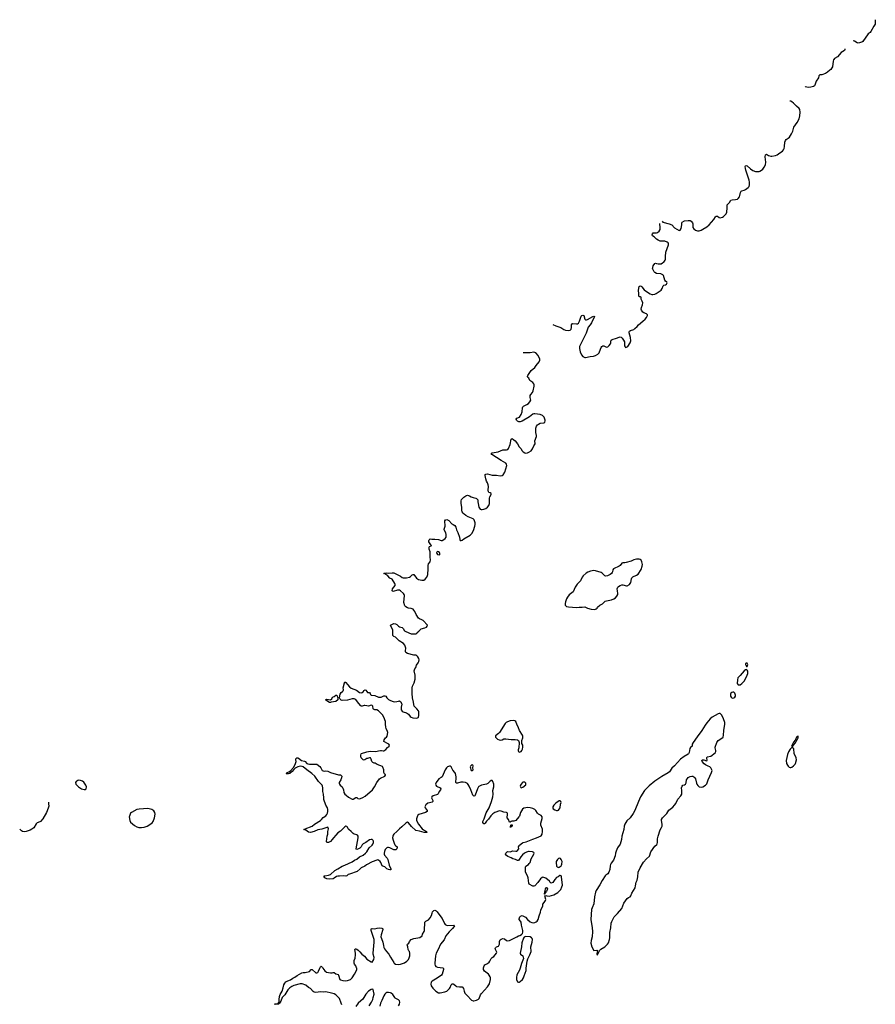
# Model space of a CAD drawing. Header units: inches. Extents: x 1449224 to 1618377, y 389895 to 532950.
# Tile 72 of 105: x 1514429 to 1533268, y 509204 to 530887. Entities that reach past the tile are written whole.
import ezdxf

# ---------------------------------------------------------------- set-up
doc = ezdxf.new("R2010")
doc.units = ezdxf.units.IN
doc.header["$MEASUREMENT"] = 0
for name, color, linetype in [('B5511', 7, 'Continuous'), ('B5520', 7, 'Continuous'), ('B5521', 7, 'Continuous'), ('B5522', 7, 'Continuous'), ('B5531', 7, 'Continuous'), ('B5532', 7, 'Continuous'), ('B5533', 7, 'Continuous')]:
    doc.layers.add(name, color=color, linetype=linetype)

msp = doc.modelspace()

# ---------------------------------------------------------------- linework, layer by layer
at = {"layer": 'B5511', "color": 6, "elevation": 700}
for points in [[(1515730, 514139), (1515707, 514133), (1515685, 514115), (1515670, 514108), (1515661, 514090), (1515667, 514050), (1515721, 513990), (1515790, 513949), (1515849, 513931), (1515870, 513931), (1515889, 513951), (1515898, 513990), (1515887, 514030), (1515838, 514098), (1515810, 514117), (1515770, 514132)], [(1517250, 513514), (1517056, 513504), (1517010, 513494), (1516890, 513430), (1516870, 513410), (1516859, 513390), (1516844, 513350), (1516842, 513330), (1516851, 513251), (1516872, 513212), (1516958, 513138), (1517010, 513110), (1517050, 513099), (1517076, 513096), (1517110, 513096), (1517170, 513107), (1517232, 513128), (1517297, 513163), (1517342, 513198), (1517366, 513230), (1517399, 513310), (1517411, 513389), (1517403, 513430), (1517383, 513463), (1517362, 513482), (1517336, 513496)]]:
    msp.add_lwpolyline(points, close=True, dxfattribs=at)
msp.add_lwpolyline([(1515060, 513656), (1515065, 513615), (1515069, 513570), (1515056, 513524), (1515016, 513424), (1514935, 513285), (1514890, 513233), (1514870, 513219), (1514810, 513197), (1514790, 513181), (1514739, 513090), (1514699, 513061), (1514659, 513041), (1514570, 513007), (1514530, 513002), (1514490, 513010), (1514470, 513022), (1514429, 513057)], dxfattribs=at)
at = {"layer": 'B5520', "color": 6, "elevation": 600}
for points in [[(1520050, 509202), (1520046, 509210), (1520050, 509216), (1520090, 509213), (1520110, 509216), (1520143, 509250), (1520140, 509310), (1520146, 509374), (1520164, 509416), (1520208, 509492), (1520230, 509570), (1520241, 509630), (1520263, 509670), (1520290, 509698), (1520330, 509719), (1520390, 509743), (1520441, 509779), (1520490, 509804), (1520541, 509839), (1520642, 509898), (1520670, 509907), (1520716, 509904), (1520810, 509928), (1520850, 509967), (1520870, 509971), (1520950, 509896), (1520970, 509895), (1520990, 509904), (1521010, 509931), (1521038, 510000)], [(1521106, 510000), (1521144, 509944), (1521185, 509910), (1521270, 509897), (1521310, 509899), (1521330, 509906), (1521350, 509903), (1521390, 509874), (1521438, 509858), (1521450, 509847), (1521481, 509750), (1521490, 509744), (1521545, 509725), (1521610, 509719), (1521650, 509725), (1521712, 509750), (1521750, 509788), (1521804, 509870), (1521840, 509930), (1521854, 509970), (1521849, 510000)], [(1523751, 510000), (1523759, 509990), (1523761, 509970), (1523730, 509870), (1523716, 509844), (1523623, 509777), (1523511, 509710), (1523492, 509690), (1523482, 509650), (1523492, 509610), (1523522, 509562), (1523593, 509493), (1523650, 509458), (1523690, 509453), (1523790, 509475), (1523830, 509492), (1523872, 509528), (1523890, 509550), (1523906, 509574), (1523932, 509630), (1523950, 509651), (1523970, 509657), (1523990, 509650), (1524030, 509607), (1524050, 509599), (1524110, 509591), (1524151, 509591), (1524170, 509587), (1524179, 509579), (1524198, 509550), (1524213, 509490), (1524232, 509452), (1524278, 509398), (1524376, 509296), (1524410, 509279), (1524430, 509277), (1524488, 509292), (1524530, 509314), (1524548, 509332), (1524574, 509410), (1524595, 509445), (1524730, 509590), (1524770, 509657), (1524794, 509750), (1524795, 509790), (1524790, 509810), (1524768, 509848), (1524750, 509867), (1524661, 509930), (1524640, 509970), (1524641, 510000)], [(1525445, 510000), (1525430, 509954), (1525378, 509850), (1525368, 509792), (1525370, 509750), (1525390, 509702), (1525410, 509693), (1525430, 509694), (1525450, 509705), (1525499, 509750), (1525521, 509790), (1525535, 509830), (1525578, 509950), (1525584, 510000)], [(1521523, 509190), (1521510, 509230), (1521467, 509330), (1521434, 509370), (1521390, 509410), (1521350, 509433), (1521296, 509450), (1521170, 509475), (1521110, 509473), (1521050, 509480), (1520950, 509467), (1520914, 509474), (1520890, 509483), (1520834, 509550), (1520790, 509575), (1520730, 509622), (1520650, 509651), (1520606, 509654), (1520465, 509615), (1520423, 509597), (1520375, 509565), (1520336, 509523), (1520270, 509415), (1520207, 509353), (1520179, 509270), (1520161, 509250), (1520155, 509230), (1520141, 509219), (1520138, 509210), (1520124, 509204), (1520070, 509199)], [(1522125, 509170), (1522174, 509250), (1522203, 509310), (1522215, 509350), (1522230, 509430), (1522222, 509490), (1522210, 509529), (1522190, 509536), (1522170, 509530), (1522110, 509492), (1522050, 509430), (1521982, 509318), (1521942, 509278), (1521884, 509230), (1521830, 509155)], [(1522771, 509169), (1522793, 509210), (1522801, 509250), (1522790, 509279), (1522770, 509299), (1522696, 509336), (1522685, 509350), (1522661, 509401), (1522643, 509423), (1522610, 509447), (1522590, 509456), (1522550, 509462), (1522510, 509460), (1522490, 509452), (1522470, 509429), (1522448, 509392), (1522404, 509290), (1522373, 509230), (1522357, 509163)]]:
    msp.add_lwpolyline(points, dxfattribs=at)
at = {"layer": 'B5521', "color": 6, "elevation": 600}
for points in [[(1524641, 510000), (1524642, 510010), (1524652, 510048), (1524667, 510073), (1524730, 510104), (1524768, 510132), (1524784, 510156), (1524810, 510211), (1524830, 510234), (1524870, 510255), (1524927, 510330), (1524932, 510350), (1524929, 510370), (1524907, 510410), (1524901, 510430), (1524906, 510450), (1524930, 510467), (1524970, 510483), (1524982, 510498), (1524995, 510530), (1524996, 510590), (1525010, 510625), (1525030, 510641), (1525070, 510656), (1525103, 510643), (1525150, 510607), (1525170, 510603), (1525210, 510607), (1525290, 510643), (1525330, 510671), (1525372, 510688), (1525410, 510711), (1525442, 510718), (1525480, 510740), (1525498, 510762), (1525509, 510791), (1525509, 510830), (1525481, 510950), (1525472, 511010), (1525457, 511037), (1525429, 511070), (1525426, 511086), (1525439, 511130), (1525452, 511148), (1525490, 511157), (1525566, 511126), (1525613, 511070), (1525670, 511021), (1525703, 511003), (1525750, 511000), (1525770, 511004), (1525803, 511017), (1525826, 511034), (1525847, 511073), (1525866, 511150), (1525893, 511230), (1525901, 511279), (1525948, 511370), (1525948, 511410), (1525978, 511442), (1526009, 511490), (1526015, 511510), (1525988, 511592), (1526010, 511602), (1526034, 511590), (1526090, 511582), (1526190, 511611), (1526274, 511666), (1526341, 511730), (1526369, 511790), (1526377, 511830), (1526361, 512010), (1526350, 512035), (1526330, 512042), (1526322, 512038), (1526282, 512010), (1526250, 511994), (1526211, 511950), (1526170, 511889), (1526130, 511875), (1526110, 511888), (1526095, 511914), (1526010, 511982), (1525970, 511999), (1525950, 512001), (1525930, 511997), (1525893, 511967), (1525836, 511884), (1525770, 511814), (1525750, 511804), (1525730, 511804), (1525649, 511850), (1525641, 511870), (1525621, 511990), (1525609, 512030), (1525565, 512110), (1525564, 512150), (1525569, 512170), (1525569, 512230), (1525574, 512246), (1525630, 512286), (1525650, 512306), (1525665, 512330), (1525690, 512405), (1525750, 512512), (1525756, 512530), (1525749, 512550), (1525721, 512561), (1525650, 512571), (1525629, 512571), (1525590, 512556), (1525547, 512533), (1525502, 512498), (1525460, 512450), (1525428, 512392), (1525410, 512374), (1525390, 512369), (1525346, 512390), (1525290, 512406), (1525249, 512429), (1525179, 512459), (1525150, 512479), (1525129, 512510), (1525133, 512530), (1525140, 512540), (1525170, 512566), (1525230, 512564), (1525290, 512582), (1525350, 512576), (1525370, 512579), (1525389, 512590), (1525416, 512630), (1525413, 512670), (1525423, 512690), (1525437, 512710), (1525498, 512762), (1525512, 512768), (1525580, 512780), (1525730, 512841), (1525810, 512867), (1525910, 512914), (1525933, 512950), (1525943, 513010), (1525938, 513058), (1525905, 513150), (1525906, 513190), (1525933, 513293), (1525931, 513331), (1525910, 513365), (1525850, 513390), (1525830, 513413), (1525796, 513470), (1525770, 513495), (1525730, 513518), (1525666, 513534), (1525610, 513537), (1525570, 513534), (1525530, 513522), (1525500, 513500), (1525459, 513430), (1525432, 513348), (1525422, 513330), (1525350, 513255), (1525310, 513236), (1525263, 513237), (1525247, 513233), (1525230, 513218), (1525210, 513218), (1525189, 513270), (1525159, 513310), (1525159, 513330), (1525173, 513370), (1525170, 513406), (1525160, 513420), (1525149, 513429), (1525090, 513437), (1525030, 513459), (1524990, 513461), (1524890, 513426), (1524850, 513400), (1524805, 513355), (1524750, 513281), (1524704, 513236), (1524681, 513190), (1524670, 513181), (1524650, 513177), (1524628, 513208), (1524628, 513232), (1524655, 513286), (1524703, 513417), (1524764, 513530), (1524817, 513670), (1524847, 513770), (1524852, 513830), (1524848, 513910), (1524872, 513990), (1524866, 514050), (1524849, 514110), (1524830, 514129), (1524810, 514130), (1524790, 514120), (1524733, 514067), (1524710, 514055), (1524594, 514026), (1524564, 514016), (1524539, 514001), (1524528, 513990), (1524509, 513951), (1524460, 513810), (1524450, 513796), (1524430, 513785), (1524408, 513808), (1524365, 513930), (1524328, 514008), (1524305, 514045), (1524285, 514065), (1524245, 514085), (1524190, 514099), (1524145, 514095), (1524070, 514072), (1524050, 514070), (1524038, 514078), (1524031, 514090), (1524031, 514110), (1524040, 514170), (1524040, 514210), (1524024, 514284), (1524011, 514311), (1523963, 514363), (1523930, 514430), (1523910, 514446), (1523890, 514450), (1523850, 514432), (1523827, 514410), (1523796, 514364), (1523730, 514215), (1523710, 514195), (1523660, 514170), (1523600, 514090), (1523587, 514050), (1523592, 514030), (1523609, 514009), (1523684, 513970), (1523700, 513950), (1523696, 513930), (1523662, 513890), (1523641, 513839), (1523630, 513823), (1523530, 513791), (1523501, 513770), (1523495, 513750), (1523526, 513690), (1523527, 513670), (1523519, 513661), (1523508, 513652), (1523450, 513644), (1523414, 513630), (1523370, 513593), (1523355, 513570), (1523350, 513550), (1523356, 513530), (1523404, 513470), (1523404, 513450), (1523363, 513430), (1523215, 513385), (1523194, 513366), (1523177, 513330), (1523164, 513290), (1523166, 513250), (1523210, 513170), (1523288, 513068), (1523323, 513043), (1523387, 513010), (1523396, 512990), (1523376, 512984), (1523332, 512988), (1523230, 513017), (1523149, 513029), (1523057, 513117), (1522990, 513202), (1522970, 513214), (1522950, 513211), (1522930, 513196), (1522843, 513110), (1522790, 513070), (1522733, 513007), (1522669, 512950), (1522654, 512930), (1522646, 512910), (1522640, 512870), (1522650, 512815), (1522674, 512750), (1522690, 512719), (1522710, 512694), (1522737, 512670), (1522741, 512650), (1522733, 512630), (1522710, 512608), (1522690, 512602), (1522670, 512606), (1522581, 512650), (1522550, 512660), (1522530, 512660), (1522510, 512650), (1522475, 512610), (1522458, 512570), (1522451, 512530), (1522454, 512510), (1522463, 512490), (1522519, 512419), (1522533, 512393), (1522562, 512270), (1522597, 512190), (1522602, 512170), (1522597, 512163), (1522578, 512162), (1522547, 512170), (1522512, 512190), (1522470, 512230), (1522450, 512239), (1522423, 512243), (1522410, 512254), (1522383, 512323), (1522363, 512350), (1522330, 512377), (1522310, 512383), (1522290, 512380), (1522190, 512343), (1522066, 512274), (1522030, 512247), (1521950, 512207), (1521923, 512190), (1521862, 512130), (1521687, 512073), (1521660, 512060), (1521629, 512031), (1521611, 512029), (1521550, 512035), (1521470, 512023), (1521430, 512023), (1521404, 512016), (1521350, 511979), (1521330, 511970), (1521250, 511961), (1521190, 511968), (1521149, 511990), (1521129, 512010), (1521135, 512030), (1521150, 512036), (1521230, 512048), (1521270, 512064), (1521371, 512150), (1521430, 512190), (1521530, 512243), (1521590, 512266), (1521750, 512342), (1521803, 512377), (1521850, 512402), (1521909, 512451), (1521990, 512491), (1522041, 512530), (1522070, 512563), (1522127, 512653), (1522190, 512708), (1522207, 512730), (1522220, 512770), (1522217, 512797), (1522211, 512811), (1522189, 512830), (1522170, 512836), (1522130, 512829), (1522052, 512768), (1521990, 512738), (1521970, 512715), (1521945, 512670), (1521918, 512642), (1521890, 512624), (1521850, 512610), (1521839, 512619), (1521836, 512630), (1521855, 512710), (1521881, 512870), (1521879, 512910), (1521870, 512925), (1521855, 512935), (1521790, 512950), (1521770, 512962), (1521730, 513010), (1521676, 513050), (1521660, 513070), (1521646, 513106), (1521630, 513122), (1521610, 513124), (1521590, 513113), (1521490, 513019), (1521430, 512983), (1521390, 512927), (1521336, 512870), (1521310, 512833), (1521270, 512789), (1521230, 512764), (1521190, 512769), (1521184, 512790), (1521201, 512910), (1521211, 512949), (1521214, 513010), (1521226, 513070), (1521223, 513090), (1521210, 513103), (1521170, 513093), (1521083, 513057), (1520990, 513045), (1520910, 513006), (1520830, 512986), (1520790, 512995), (1520730, 513042), (1520688, 513050), (1520710, 513062), (1520715, 513070), (1520870, 513126), (1520922, 513170), (1521050, 513250), (1521073, 513270), (1521110, 513317), (1521170, 513356), (1521190, 513381), (1521204, 513410), (1521216, 513450), (1521216, 513490), (1521203, 513530), (1521166, 513590), (1521128, 513712), (1521122, 513750), (1521120, 513830), (1521105, 513890), (1521104, 513970), (1521098, 514010), (1521088, 514030), (1521009, 514109), (1520929, 514229), (1520863, 514290), (1520750, 514368), (1520673, 514433), (1520650, 514444), (1520610, 514446), (1520550, 514436), (1520497, 514403), (1520466, 514374), (1520430, 514330), (1520375, 514290), (1520350, 514281), (1520317, 514277), (1520301, 514281), (1520293, 514290), (1520319, 514310), (1520358, 514322), (1520395, 514345), (1520458, 514422), (1520494, 514486), (1520516, 514550), (1520508, 514590), (1520510, 514610), (1520531, 514629), (1520550, 514632), (1520570, 514626), (1520636, 514576), (1520698, 514558), (1520711, 514551), (1520750, 514510), (1520770, 514498), (1520810, 514491), (1520950, 514495), (1520970, 514490), (1521038, 514438), (1521060, 514410), (1521090, 514356), (1521110, 514343), (1521130, 514339), (1521170, 514343), (1521210, 514335), (1521270, 514307), (1521450, 514258), (1521490, 514256), (1521510, 514246), (1521518, 514230), (1521515, 514190), (1521500, 514150), (1521466, 514090), (1521465, 514070), (1521470, 514050), (1521487, 514027), (1521530, 513991), (1521547, 513967), (1521559, 513930), (1521567, 513867), (1521588, 513828), (1521619, 513810), (1521670, 513767), (1521750, 513719), (1521770, 513719), (1521830, 513759), (1521850, 513756), (1521874, 513734), (1521910, 513731), (1521930, 513735), (1521983, 513757), (1522034, 513790), (1522196, 513924), (1522244, 513996), (1522291, 514090), (1522350, 514168), (1522370, 514184), (1522466, 514230), (1522486, 514250), (1522482, 514262), (1522468, 514268), (1522450, 514306), (1522449, 514370), (1522427, 514427), (1522417, 514437), (1522303, 514483), (1522253, 514513), (1522230, 514516), (1522201, 514530), (1522183, 514550), (1522165, 514605), (1522150, 514628), (1522130, 514629), (1522090, 514615), (1522070, 514614), (1522030, 514584), (1522010, 514579), (1521990, 514587), (1521972, 514612), (1521949, 514630), (1521941, 514650), (1521939, 514690), (1521944, 514716), (1521958, 514730), (1522070, 514764), (1522110, 514768), (1522150, 514779), (1522270, 514771), (1522330, 514788), (1522370, 514793), (1522392, 514792), (1522430, 514783), (1522450, 514786), (1522487, 514813), (1522524, 514856), (1522564, 514890), (1522569, 514910), (1522559, 514930), (1522529, 514950), (1522449, 514990), (1522453, 515030), (1522481, 515070), (1522506, 515090), (1522521, 515110), (1522533, 515190), (1522530, 515214), (1522498, 515278), (1522487, 515310), (1522480, 515370), (1522480, 515430), (1522444, 515530), (1522417, 515577), (1522330, 515668), (1522290, 515692), (1522250, 515690), (1522230, 515693), (1522221, 515701), (1522213, 515713), (1522203, 515770), (1522187, 515787), (1522165, 515790), (1522108, 515772), (1522070, 515773), (1522030, 515783), (1522010, 515782), (1521970, 515768), (1521950, 515768), (1521930, 515783), (1521864, 515864), (1521830, 515913), (1521810, 515927), (1521790, 515932), (1521746, 515930), (1521650, 515902), (1521530, 515892), (1521510, 515898), (1521482, 515922), (1521471, 515950), (1521484, 516030), (1521504, 516070), (1521536, 516090), (1521553, 516110), (1521559, 516130), (1521554, 516170), (1521578, 516282), (1521590, 516305), (1521610, 516291), (1521643, 516243), (1521692, 516192), (1521730, 516168), (1521842, 516122), (1521910, 516073), (1521950, 516066), (1521970, 516071), (1521990, 516082), (1522010, 516111), (1522030, 516127), (1522050, 516122), (1522070, 516090), (1522090, 516072), (1522131, 516070), (1522145, 516050), (1522150, 516027), (1522170, 516010), (1522250, 516002), (1522330, 515971), (1522354, 515966), (1522389, 515971), (1522430, 515992), (1522450, 515999), (1522470, 516000), (1522488, 515988), (1522513, 515950), (1522550, 515915), (1522590, 515893), (1522650, 515870), (1522690, 515862), (1522730, 515869), (1522770, 515882), (1522790, 515884), (1522800, 515880), (1522822, 515862), (1522839, 515830), (1522840, 515810), (1522828, 515750), (1522827, 515710), (1522830, 515690), (1522850, 515659), (1522870, 515645), (1522943, 515623), (1522969, 515609), (1522990, 515591), (1523025, 515545), (1523050, 515526), (1523085, 515510), (1523170, 515504), (1523203, 515517), (1523210, 515525), (1523218, 515562), (1523220, 515630), (1523216, 515650), (1523207, 515670), (1523174, 515714), (1523117, 515770), (1523104, 515804), (1523098, 515858), (1523080, 515950), (1523070, 516050), (1523071, 516110), (1523067, 516170), (1523078, 516210), (1523114, 516286), (1523135, 516365), (1523134, 516450), (1523115, 516550), (1523118, 516570), (1523126, 516590), (1523150, 516621), (1523168, 516670), (1523200, 516720), (1523214, 516750), (1523222, 516790), (1523216, 516816), (1523195, 516855), (1523170, 516881), (1523154, 516890), (1523110, 516895), (1522969, 516930), (1522929, 516950), (1522922, 516970), (1522921, 516990), (1522928, 517050), (1522925, 517070), (1522908, 517110), (1522882, 517150), (1522786, 517210), (1522761, 517230), (1522729, 517269), (1522706, 517286), (1522665, 517305), (1522647, 517327), (1522642, 517362), (1522646, 517430), (1522642, 517450), (1522597, 517530), (1522593, 517550), (1522619, 517570), (1522667, 517587), (1522705, 517585), (1522731, 517570), (1522767, 517530), (1522790, 517514), (1522850, 517501), (1522870, 517481), (1522902, 517430), (1522931, 517410), (1523050, 517365), (1523150, 517361), (1523172, 517368), (1523183, 517390), (1523220, 517420), (1523270, 517475), (1523346, 517494), (1523389, 517510), (1523404, 517530), (1523405, 517550), (1523310, 517654), (1523285, 517670), (1523230, 517690), (1523209, 517709), (1523156, 517790), (1523132, 517852), (1523110, 517884), (1523090, 517903), (1523050, 517919), (1522990, 517928), (1522970, 517936), (1522930, 517958), (1522910, 517978), (1522890, 518050), (1522900, 518210), (1522896, 518230), (1522883, 518250), (1522816, 518310), (1522790, 518324), (1522750, 518325), (1522650, 518298), (1522630, 518309), (1522635, 518350), (1522670, 518391), (1522695, 518430), (1522699, 518450), (1522691, 518470), (1522630, 518564), (1522582, 518590), (1522536, 518636), (1522466, 518686), (1522449, 518691), (1522461, 518699), (1522510, 518703), (1522550, 518700), (1522630, 518707), (1522670, 518702), (1522814, 518634), (1522850, 518606), (1522870, 518598), (1522910, 518593), (1522945, 518595), (1523010, 518611), (1523030, 518622), (1523070, 518658), (1523090, 518668), (1523110, 518671), (1523168, 518590), (1523210, 518562), (1523284, 518544), (1523310, 518542), (1523330, 518546), (1523356, 518564), (1523396, 518610), (1523410, 518645), (1523416, 518670), (1523423, 518790), (1523422, 518870), (1523433, 518907), (1523464, 518950), (1523474, 518990), (1523464, 519050), (1523466, 519166), (1523444, 519230), (1523442, 519270), (1523455, 519285), (1523490, 519302), (1523495, 519310), (1523482, 519322), (1523439, 519390), (1523435, 519410), (1523442, 519430), (1523470, 519451), (1523504, 519444), (1523570, 519447), (1523650, 519440), (1523710, 519415), (1523730, 519417), (1523770, 519436), (1523799, 519461), (1523818, 519490), (1523822, 519510), (1523822, 519550), (1523811, 519590), (1523775, 519650), (1523774, 519670), (1523794, 519730), (1523792, 519848), (1523804, 519870), (1523810, 519875), (1523837, 519877), (1523881, 519861), (1523946, 519786), (1523970, 519768), (1524011, 519750), (1524030, 519710), (1524048, 519650), (1524076, 519596), (1524110, 519490), (1524118, 519438), (1524130, 519419), (1524150, 519418), (1524170, 519428), (1524206, 519454), (1524350, 519533), (1524384, 519570), (1524420, 519640), (1524450, 519731), (1524459, 519770), (1524456, 519810), (1524433, 519873), (1524410, 519895), (1524301, 519941), (1524251, 519971), (1524215, 520000)], [(1521849, 510000), (1521847, 510010), (1521829, 510050), (1521799, 510090), (1521793, 510110), (1521793, 510170), (1521817, 510223), (1521825, 510295), (1521824, 510330), (1521810, 510410), (1521817, 510423), (1521830, 510428), (1521850, 510420), (1521879, 510399), (1521921, 510361), (1521959, 510310), (1522022, 510262), (1522070, 510198), (1522170, 510138), (1522190, 510132), (1522223, 510190), (1522232, 510232), (1522212, 510310), (1522211, 510331), (1522236, 510570), (1522230, 510630), (1522167, 510830), (1522170, 510862), (1522173, 510867), (1522189, 510871), (1522250, 510864), (1522296, 510884), (1522350, 510888), (1522399, 510879), (1522418, 510870), (1522423, 510863), (1522427, 510850), (1522386, 510734), (1522384, 510690), (1522393, 510650), (1522425, 510570), (1522437, 510497), (1522450, 510451), (1522463, 510423), (1522505, 510365), (1522557, 510310), (1522590, 510245), (1522667, 510127), (1522671, 510110), (1522702, 510090), (1522770, 510081), (1522814, 510086), (1522904, 510116), (1522952, 510150), (1522987, 510190), (1523005, 510230), (1523016, 510270), (1523022, 510330), (1523010, 510369), (1522999, 510379), (1522984, 510410), (1522978, 510470), (1522958, 510510), (1522969, 510530), (1522998, 510550), (1523015, 510590), (1523049, 510631), (1523105, 510656), (1523150, 510657), (1523242, 510678), (1523292, 510708), (1523301, 510750), (1523333, 510807), (1523341, 510830), (1523350, 511011), (1523370, 511035), (1523430, 511067), (1523470, 511107), (1523498, 511162), (1523507, 511213), (1523519, 511241), (1523550, 511266), (1523570, 511276), (1523599, 511259), (1523619, 511239), (1523682, 511162), (1523730, 511090), (1523781, 510981), (1523799, 510959), (1523824, 510944), (1523850, 510936), (1523985, 510945), (1523999, 510930), (1523991, 510910), (1523962, 510870), (1523884, 510796), (1523812, 510710), (1523773, 510627), (1523692, 510528), (1523640, 510410), (1523598, 510330), (1523584, 510270), (1523569, 510110), (1523568, 510088), (1523576, 510056), (1523593, 510033), (1523630, 510019), (1523746, 510006), (1523751, 510000)], [(1525584, 510000), (1525603, 510150), (1525615, 510205), (1525664, 510290), (1525690, 510370), (1525686, 510470), (1525716, 510570), (1525719, 510630), (1525712, 510650), (1525697, 510670), (1525670, 510687), (1525566, 510694), (1525537, 510683), (1525520, 510660), (1525486, 510554), (1525481, 510470), (1525451, 510330), (1525458, 510310), (1525506, 510270), (1525521, 510210), (1525479, 510101), (1525445, 510000)], [(1521038, 510000), (1521050, 510031), (1521070, 510045), (1521096, 510016), (1521106, 510000)]]:
    msp.add_lwpolyline(points, dxfattribs=at)
for points in [[(1523630, 519174), (1523608, 519152), (1523611, 519130), (1523630, 519111), (1523670, 519104), (1523677, 519110), (1523681, 519130), (1523672, 519150), (1523650, 519169)], [(1528050, 519009), (1528010, 519009), (1527950, 518990), (1527890, 518962), (1527785, 518930), (1527750, 518924), (1527710, 518924), (1527690, 518918), (1527652, 518868), (1527630, 518850), (1527501, 518790), (1527485, 518770), (1527484, 518730), (1527476, 518710), (1527460, 518690), (1527432, 518668), (1527370, 518638), (1527330, 518633), (1527310, 518643), (1527255, 518695), (1527230, 518710), (1527110, 518751), (1527070, 518756), (1526998, 518742), (1526941, 518719), (1526903, 518697), (1526837, 518643), (1526813, 518610), (1526776, 518530), (1526705, 518455), (1526657, 518390), (1526616, 518290), (1526530, 518219), (1526489, 518170), (1526469, 518130), (1526448, 518070), (1526438, 518030), (1526440, 517990), (1526470, 517964), (1526510, 517954), (1526690, 517943), (1526750, 517950), (1526810, 517948), (1526870, 517954), (1526930, 517924), (1527010, 517905), (1527077, 517897), (1527110, 517905), (1527122, 517910), (1527144, 517930), (1527149, 517950), (1527204, 517990), (1527259, 518021), (1527322, 518078), (1527350, 518087), (1527459, 518110), (1527509, 518130), (1527550, 518156), (1527580, 518190), (1527600, 518230), (1527601, 518250), (1527588, 518310), (1527586, 518350), (1527602, 518390), (1527616, 518404), (1527650, 518426), (1527690, 518438), (1527710, 518438), (1527790, 518416), (1527802, 518418), (1527855, 518450), (1527872, 518470), (1527884, 518496), (1527897, 518570), (1527910, 518596), (1527930, 518616), (1528008, 518652), (1528043, 518677), (1528110, 518776), (1528137, 518850), (1528143, 518890), (1528130, 518950), (1528110, 518982), (1528090, 518997), (1528070, 519004)], [(1521270, 515848), (1521250, 515850), (1521170, 515898), (1521162, 515910), (1521170, 515918), (1521195, 515925), (1521230, 515914), (1521272, 515908), (1521299, 515930), (1521318, 515970), (1521356, 515984), (1521390, 516011), (1521410, 516011), (1521434, 515950), (1521436, 515930), (1521430, 515909), (1521390, 515874), (1521290, 515856)], [(1525310, 515450), (1525230, 515444), (1525170, 515425), (1525140, 515410), (1525119, 515390), (1524990, 515189), (1524970, 515167), (1524906, 515114), (1524907, 515090), (1524921, 515070), (1524950, 515045), (1524986, 515026), (1525010, 515022), (1525050, 515028), (1525090, 515048), (1525130, 515052), (1525250, 515037), (1525336, 515036), (1525390, 515026), (1525411, 515010), (1525425, 514970), (1525416, 514850), (1525407, 514810), (1525407, 514787), (1525411, 514771), (1525422, 514762), (1525430, 514758), (1525450, 514761), (1525470, 514771), (1525484, 514790), (1525499, 514821), (1525509, 514870), (1525508, 514910), (1525488, 514950), (1525488, 515010), (1525508, 515072), (1525509, 515110), (1525502, 515130), (1525436, 515230), (1525411, 515291), (1525372, 515370), (1525362, 515410), (1525350, 515432), (1525330, 515447)], [(1529830, 515608), (1529810, 515601), (1529676, 515524), (1529630, 515487), (1529555, 515405), (1529525, 515350), (1529447, 515230), (1529343, 515097), (1529254, 514970), (1529238, 514930), (1529232, 514888), (1529200, 514860), (1529185, 514835), (1529174, 514790), (1529170, 514750), (1529157, 514723), (1529144, 514710), (1529056, 514664), (1528978, 514602), (1528850, 514456), (1528790, 514402), (1528735, 514325), (1528710, 514299), (1528570, 514220), (1528410, 514118), (1528285, 514015), (1528189, 513911), (1528101, 513770), (1528051, 513671), (1527970, 513470), (1527937, 513403), (1527870, 513309), (1527795, 513245), (1527751, 513169), (1527737, 513130), (1527729, 513051), (1527690, 512910), (1527678, 512830), (1527647, 512733), (1527593, 512647), (1527561, 512579), (1527546, 512530), (1527537, 512470), (1527503, 512377), (1527453, 512310), (1527440, 512280), (1527432, 512250), (1527423, 512170), (1527404, 512110), (1527381, 512079), (1527336, 512050), (1527317, 512030), (1527251, 511930), (1527203, 511837), (1527125, 511710), (1527108, 511670), (1527088, 511570), (1527067, 511413), (1527031, 511330), (1527019, 511290), (1527004, 511070), (1527036, 510890), (1527039, 510810), (1527033, 510690), (1527013, 510610), (1527006, 510550), (1527024, 510470), (1527070, 510391), (1527137, 510397), (1527152, 510390), (1527134, 510314), (1527138, 510298), (1527150, 510294), (1527201, 510399), (1527221, 510419), (1527310, 510470), (1527343, 510497), (1527372, 510528), (1527390, 510561), (1527415, 510630), (1527425, 510670), (1527425, 510784), (1527444, 510890), (1527452, 510990), (1527463, 511030), (1527520, 511130), (1527594, 511206), (1527684, 511310), (1527730, 511428), (1527805, 511535), (1527830, 511556), (1527870, 511573), (1527885, 511590), (1527905, 511650), (1527977, 511770), (1527990, 511810), (1528004, 511890), (1528022, 511938), (1528040, 512010), (1528048, 512110), (1528093, 512207), (1528165, 512335), (1528232, 512410), (1528295, 512465), (1528322, 512558), (1528410, 512683), (1528455, 512725), (1528463, 512737), (1528472, 512770), (1528470, 512810), (1528474, 512850), (1528487, 512907), (1528530, 513043), (1528562, 513098), (1528573, 513130), (1528574, 513170), (1528557, 513250), (1528563, 513277), (1528585, 513310), (1528674, 513406), (1528724, 513476), (1528810, 513546), (1528848, 513592), (1528873, 513627), (1528921, 513719), (1528987, 513793), (1529006, 513834), (1529010, 513910), (1529003, 513970), (1529014, 514010), (1529030, 514028), (1529070, 514038), (1529090, 514055), (1529101, 514079), (1529114, 514150), (1529130, 514179), (1529150, 514196), (1529190, 514217), (1529230, 514228), (1529250, 514226), (1529270, 514216), (1529296, 514190), (1529307, 514167), (1529329, 514070), (1529337, 514050), (1529360, 514020), (1529390, 513996), (1529430, 513985), (1529470, 513995), (1529532, 514028), (1529559, 514061), (1529590, 514145), (1529663, 514310), (1529675, 514350), (1529672, 514370), (1529650, 514409), (1529622, 514430), (1529590, 514449), (1529530, 514474), (1529499, 514499), (1529459, 514550), (1529449, 514571), (1529455, 514585), (1529466, 514590), (1529489, 514591), (1529550, 514567), (1529566, 514570), (1529557, 514630), (1529569, 514650), (1529650, 514671), (1529739, 514741), (1529757, 514770), (1529757, 514790), (1529741, 514850), (1529744, 514870), (1529775, 514970), (1529810, 515010), (1529890, 515061), (1529919, 515090), (1529929, 515131), (1529930, 515230), (1529956, 515370), (1529954, 515406), (1529925, 515490), (1529886, 515570), (1529870, 515593), (1529850, 515606)], [(1524390, 514488), (1524352, 514450), (1524351, 514430), (1524352, 514408), (1524363, 514370), (1524370, 514358), (1524390, 514346), (1524393, 514347), (1524414, 514370), (1524409, 514410), (1524414, 514454), (1524408, 514470)], [(1525550, 514095), (1525510, 514095), (1525490, 514082), (1525470, 514055), (1525458, 514030), (1525451, 514010), (1525452, 513992), (1525460, 513980), (1525470, 513972), (1525510, 513986), (1525570, 514034), (1525575, 514070)], [(1526310, 513686), (1526230, 513636), (1526191, 513590), (1526171, 513550), (1526171, 513530), (1526178, 513510), (1526208, 513488), (1526250, 513471), (1526270, 513471), (1526290, 513479), (1526310, 513498), (1526327, 513533), (1526337, 513610), (1526349, 513650), (1526345, 513670), (1526330, 513683)], [(1525230, 513106), (1525230, 513114), (1525242, 513118), (1525246, 513150), (1525250, 513154), (1525270, 513154), (1525272, 513130), (1525258, 513122), (1525250, 513106)], [(1526310, 512424), (1526290, 512416), (1526267, 512393), (1526243, 512350), (1526239, 512330), (1526250, 512246), (1526266, 512230), (1526290, 512219), (1526310, 512223), (1526349, 512250), (1526359, 512270), (1526367, 512293), (1526373, 512350), (1526354, 512390), (1526335, 512415)], [(1525990, 511626), (1525986, 511630), (1525988, 511688), (1525998, 511702), (1526004, 511750), (1526018, 511770), (1526030, 511776), (1526042, 511770), (1526050, 511746), (1526030, 511688), (1526014, 511686), (1526010, 511666), (1525998, 511662), (1525994, 511630)]]:
    msp.add_lwpolyline(points, close=True, dxfattribs=at)
at = {"layer": 'B5522', "color": 6, "elevation": 600}
for points in [[(1528574, 526447), (1528588, 526428), (1528728, 526388), (1528787, 526367), (1528850, 526302), (1528950, 526241), (1528970, 526251), (1528990, 526291), (1529005, 526370), (1529007, 526410), (1529016, 526430), (1529066, 526454), (1529146, 526466), (1529190, 526463), (1529216, 526450), (1529242, 526410), (1529248, 526390), (1529250, 526310), (1529270, 526279), (1529310, 526252), (1529350, 526239), (1529390, 526240), (1529430, 526251), (1529470, 526271), (1529556, 526324), (1529610, 526369), (1529712, 526488), (1529750, 526549), (1529763, 526557), (1529770, 526562), (1529790, 526557), (1529830, 526533), (1529850, 526527), (1529901, 526539), (1529927, 526553), (1529948, 526572), (1529985, 526615), (1529999, 526650), (1530000, 526665)], [(1526164, 524177), (1526230, 524146), (1526346, 524106), (1526410, 524065), (1526450, 524053), (1526516, 524044), (1526550, 524050), (1526570, 524070), (1526579, 524110), (1526579, 524170), (1526591, 524189), (1526610, 524193), (1526690, 524187), (1526710, 524192), (1526733, 524207), (1526755, 524245), (1526790, 524358), (1526806, 524374), (1526830, 524377), (1526850, 524370), (1526875, 524295), (1526890, 524280), (1526910, 524275), (1526930, 524281), (1527050, 524350), (1527070, 524356), (1527085, 524350), (1527018, 524210), (1526992, 524168), (1526947, 524113), (1526935, 524090), (1526898, 523982), (1526781, 523750), (1526757, 523690), (1526752, 523648), (1526770, 523572), (1526796, 523510), (1526830, 523472), (1526870, 523451), (1526890, 523450), (1526988, 523468), (1527066, 523474), (1527110, 523490), (1527159, 523521), (1527186, 523550), (1527197, 523570), (1527230, 523668), (1527250, 523692), (1527270, 523701), (1527290, 523702), (1527350, 523677), (1527376, 523684), (1527411, 523710), (1527440, 523750), (1527446, 523770), (1527445, 523815), (1527450, 523833), (1527475, 523845), (1527567, 523873), (1527630, 523899), (1527650, 523902), (1527670, 523895), (1527696, 523870), (1527726, 523830), (1527742, 523790), (1527748, 523708), (1527760, 523680), (1527770, 523671), (1527790, 523673), (1527816, 523690), (1527870, 523770), (1527883, 523817), (1527879, 523890), (1527846, 523990), (1527846, 524010), (1527854, 524026), (1527879, 524041), (1527950, 524067), (1527976, 524084), (1528025, 524130), (1528056, 524170), (1528148, 524250), (1528201, 524290), (1528233, 524330), (1528250, 524370), (1528249, 524390), (1528230, 524407), (1528170, 524431), (1528150, 524446), (1528119, 524490), (1528112, 524510), (1528119, 524550), (1528142, 524610), (1528147, 524650), (1528136, 524690), (1528112, 524730), (1528110, 524773), (1528100, 524780), (1528070, 524786), (1528059, 524810), (1528061, 524850), (1528053, 524927), (1528070, 525011), (1528090, 525024), (1528110, 525017), (1528130, 525001), (1528180, 524940), (1528210, 524916), (1528310, 524852), (1528350, 524836), (1528370, 524835), (1528410, 524844), (1528441, 524859), (1528550, 524933), (1528574, 524970), (1528596, 525024), (1528610, 525037), (1528650, 525050), (1528670, 525064), (1528684, 525090), (1528675, 525110), (1528650, 525130), (1528636, 525150), (1528601, 525250), (1528590, 525270), (1528547, 525287), (1528450, 525300), (1528416, 525316), (1528397, 525337), (1528365, 525410), (1528366, 525430), (1528377, 525463), (1528410, 525517), (1528430, 525526), (1528450, 525517), (1528490, 525510), (1528530, 525507), (1528550, 525511), (1528584, 525530), (1528608, 525550), (1528642, 525590), (1528650, 525610), (1528645, 525670), (1528656, 525770), (1528711, 525930), (1528711, 525950), (1528705, 525970), (1528687, 525990), (1528630, 526009), (1528530, 526012), (1528489, 526029), (1528452, 526052), (1528402, 526102), (1528363, 526130), (1528353, 526150), (1528359, 526170), (1528375, 526190), (1528390, 526195), (1528450, 526190), (1528470, 526198), (1528508, 526232), (1528528, 526270), (1528531, 526309), (1528522, 526390), (1528520, 526396)], [(1524215, 520000), (1524190, 520019), (1524169, 520050), (1524165, 520070), (1524167, 520150), (1524152, 520230), (1524150, 520290), (1524159, 520321), (1524176, 520344), (1524210, 520375), (1524250, 520401), (1524270, 520411), (1524290, 520414), (1524330, 520403), (1524370, 520379), (1524410, 520363), (1524470, 520351), (1524490, 520341), (1524503, 520330), (1524514, 520310), (1524519, 520290), (1524515, 520270), (1524520, 520230), (1524539, 520150), (1524570, 520111), (1524590, 520102), (1524610, 520099), (1524650, 520105), (1524690, 520121), (1524730, 520154), (1524756, 520190), (1524770, 520230), (1524774, 520350), (1524782, 520378), (1524813, 520430), (1524813, 520450), (1524790, 520469), (1524755, 520475), (1524750, 520486), (1524743, 520523), (1524748, 520610), (1524743, 520643), (1524730, 520690), (1524707, 520727), (1524690, 520773), (1524674, 520850), (1524677, 520870), (1524690, 520879), (1524730, 520884), (1524830, 520859), (1524930, 520858), (1525010, 520843), (1525049, 520851), (1525073, 520867), (1525114, 520926), (1525154, 521070), (1525150, 521096), (1525130, 521122), (1525030, 521178), (1524826, 521310), (1524807, 521330), (1524816, 521344), (1524829, 521351), (1524919, 521361), (1524964, 521370), (1525070, 521412), (1525150, 521415), (1525175, 521425), (1525195, 521445), (1525230, 521530), (1525250, 521651), (1525270, 521661), (1525310, 521638), (1525340, 521610), (1525390, 521548), (1525423, 521483), (1525462, 521442), (1525491, 521391), (1525517, 521370), (1525550, 521346), (1525570, 521338), (1525610, 521345), (1525640, 521360), (1525687, 521393), (1525723, 521437), (1525750, 521503), (1525777, 521550), (1525774, 521610), (1525810, 521710), (1525811, 521731), (1525794, 521794), (1525790, 521830), (1525794, 521890), (1525808, 521932), (1525830, 521962), (1525850, 521980), (1525890, 521998), (1525970, 522011), (1525990, 522024), (1526002, 522050), (1526001, 522070), (1525975, 522130), (1525938, 522170), (1525890, 522189), (1525774, 522206), (1525750, 522205), (1525730, 522197), (1525657, 522143), (1525490, 522048), (1525450, 522031), (1525419, 522030), (1525390, 522042), (1525365, 522070), (1525362, 522090), (1525377, 522110), (1525430, 522134), (1525470, 522191), (1525494, 522250), (1525502, 522338), (1525510, 522360), (1525525, 522375), (1525596, 522410), (1525630, 522436), (1525661, 522470), (1525682, 522510), (1525670, 522570), (1525670, 522610), (1525681, 522630), (1525722, 522678), (1525738, 522710), (1525754, 522813), (1525753, 522850), (1525747, 522870), (1525730, 522896), (1525662, 522942), (1525636, 522990), (1525616, 523010), (1525610, 523030), (1525615, 523050), (1525690, 523163), (1525770, 523227), (1525798, 523270), (1525865, 523350), (1525876, 523370), (1525881, 523390), (1525880, 523410), (1525848, 523490), (1525790, 523552), (1525750, 523562), (1525670, 523548), (1525566, 523553), (1525514, 523547)]]:
    msp.add_lwpolyline(points, dxfattribs=at)
at = {"layer": 'B5531', "color": 6, "elevation": 600}
for points in [[(1530424, 516716), (1530411, 516710), (1530411, 516690), (1530430, 516642), (1530450, 516642), (1530462, 516690), (1530450, 516714)], [(1530430, 516575), (1530410, 516569), (1530382, 516550), (1530295, 516445), (1530253, 516410), (1530238, 516390), (1530230, 516346), (1530228, 516268), (1530250, 516242), (1530270, 516238), (1530290, 516242), (1530331, 516269), (1530388, 516330), (1530450, 516451), (1530462, 516490), (1530458, 516538), (1530450, 516562)], [(1530130, 516076), (1530110, 516072), (1530090, 516058), (1530076, 516030), (1530076, 516010), (1530079, 515990), (1530091, 515970), (1530110, 515953), (1530130, 515948), (1530150, 515951), (1530174, 515966), (1530187, 515990), (1530192, 516010), (1530175, 516055), (1530150, 516074)], [(1531570, 515106), (1531550, 515104), (1531536, 515090), (1531515, 515050), (1531503, 515017), (1531470, 514979), (1531450, 514948), (1531425, 514890), (1531430, 514874), (1531450, 514874), (1531460, 514900), (1531510, 514961), (1531525, 514995), (1531550, 515031), (1531569, 515070), (1531573, 515093)], [(1531450, 514866), (1531438, 514862), (1531434, 514850), (1531417, 514843), (1531390, 514819), (1531354, 514766), (1531333, 514707), (1531308, 514570), (1531314, 514510), (1531333, 514470), (1531350, 514447), (1531370, 514427), (1531390, 514419), (1531410, 514416), (1531430, 514423), (1531470, 514453), (1531500, 514490), (1531511, 514510), (1531531, 514590), (1531528, 514630), (1531482, 514730), (1531471, 514831), (1531455, 514850)]]:
    msp.add_lwpolyline(points, close=True, dxfattribs=at)
at = {"layer": 'B5532', "color": 6, "elevation": 600}
for points in [[(1532350, 530000), (1532343, 529977), (1532322, 529850), (1532313, 529827), (1532290, 529792), (1532270, 529772), (1532214, 529730), (1532170, 529704), (1532090, 529674), (1532048, 529670), (1532030, 529661), (1532024, 529650), (1532016, 529610), (1531967, 529530), (1531938, 529442), (1531929, 529430), (1531906, 529414), (1531850, 529399), (1531790, 529392), (1531730, 529408), (1531721, 529414)], [(1530000, 526665), (1530006, 526730), (1530003, 526790), (1530008, 526810), (1530057, 526863), (1530088, 526912), (1530117, 526923), (1530190, 526924), (1530230, 526936), (1530248, 526952), (1530274, 526986), (1530285, 527015), (1530300, 527080), (1530313, 527107), (1530330, 527117), (1530382, 527130), (1530410, 527145), (1530470, 527191), (1530487, 527210), (1530501, 527250), (1530498, 527310), (1530488, 527352), (1530414, 527570), (1530407, 527613), (1530406, 527654), (1530410, 527671), (1530430, 527679), (1530450, 527672), (1530519, 527599), (1530570, 527564), (1530630, 527547), (1530670, 527541), (1530710, 527545), (1530728, 527552), (1530762, 527570), (1530790, 527594), (1530823, 527637), (1530847, 527690), (1530856, 527750), (1530846, 527870), (1530850, 527914), (1530870, 527926), (1530918, 527898), (1530970, 527882), (1530990, 527881), (1531070, 527897), (1531110, 527914), (1531163, 527957), (1531226, 527994), (1531250, 528019), (1531262, 528050), (1531270, 528091), (1531276, 528190), (1531289, 528230), (1531306, 528250), (1531350, 528278), (1531378, 528302), (1531426, 528374), (1531449, 528430), (1531477, 528523), (1531550, 528622), (1531590, 528704), (1531608, 528770), (1531616, 528850), (1531606, 528906), (1531590, 528930), (1531530, 528979), (1531469, 529049), (1531430, 529078), (1531406, 529090), (1531385, 529095)]]:
    msp.add_lwpolyline(points, dxfattribs=at)
at = {"layer": 'B5533', "color": 6, "elevation": 600}
for points in [[(1533268, 530887), (1533263, 530790), (1533239, 530741), (1533171, 530629), (1533153, 530607), (1533110, 530573), (1532990, 530408), (1532970, 530394), (1532890, 530371), (1532870, 530376), (1532810, 530416), (1532780, 530423)], [(1532595, 530246), (1532594, 530230), (1532586, 530210), (1532518, 530162), (1532434, 530066), (1532371, 530029), (1532353, 530007), (1532350, 530000)]]:
    msp.add_lwpolyline(points, dxfattribs=at)

doc.saveas('drawing.dxf')
